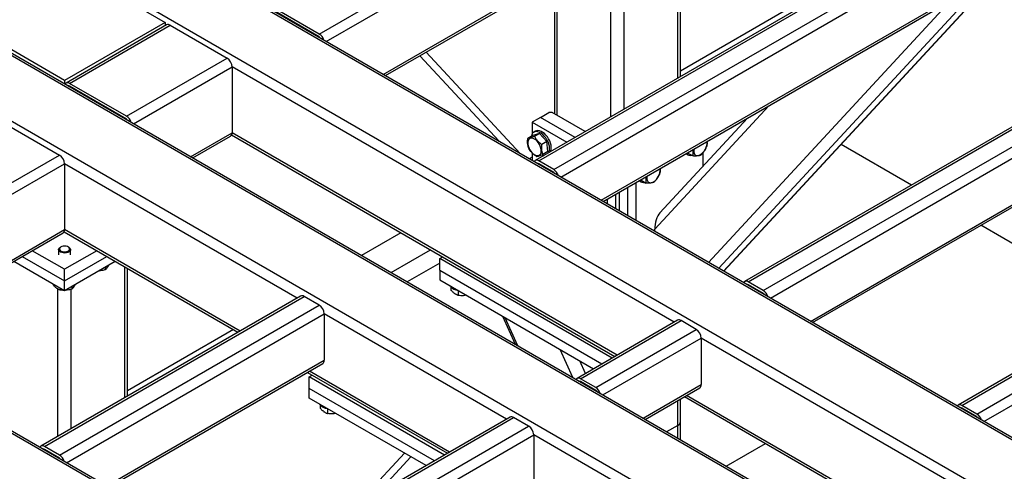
# Model space of a CAD drawing. Header units: millimetres. Extents: x 5 to 589, y 5 to 415.
# Tile 29 of 46: x 272 to 305, y 308 to 323. Entities that reach past the tile are written whole.
import ezdxf

# ---------------------------------------------------------------- set-up
doc = ezdxf.new("R2010")
doc.units = ezdxf.units.MM
doc.layers.add('TRAIT-FORT', color=4, linetype='Continuous', lineweight=25)

msp = doc.modelspace()

# ---------------------------------------------------------------- linework, layer by layer
at = {"layer": 'TRAIT-FORT', "color": 4, "linetype": 'Continuous', "lineweight": 25}
for p, q in [((282.032, 322.549), (299.851, 332.836)), ((282.272, 322.296), (300.021, 332.542)), ((284.196, 321.185), (300.021, 330.321)), ((284.266, 321.145), (299.971, 330.211)), ((307.142, 328.57), (289.323, 318.283)), ((289.443, 318.271), (307.262, 328.558)), ((289.952, 317.977), (307.771, 328.264)), ((290.192, 317.724), (307.941, 327.97)), ((319.65, 300.637), (274.113, 326.925)), ((319.77, 300.649), (274.233, 326.937)), ((294.138, 321.063), (294.138, 326.844)), ((294.232, 321.117), (294.232, 326.898)), ((291.55, 316.94), (307.941, 326.402)), ((291.62, 316.9), (307.891, 326.293)), ((317.727, 299.527), (272.189, 325.815)), ((292.328, 320.018), (292.328, 325.799)), ((272.02, 325.717), (276.828, 322.941)), ((291.875, 319.757), (291.875, 325.537)), ((290.065, 319.803), (290.065, 324.492)), ((295.683, 314.554), (305.023, 324.637)), ((295.691, 314.549), (305.051, 324.653)), ((314.213, 324.488), (296.394, 314.201)), ((296.514, 314.189), (314.333, 324.476)), ((289.971, 324.438), (289.971, 319.857)), ((295.52, 314.648), (304.485, 324.327)), ((297.023, 313.895), (314.842, 324.182)), ((297.263, 313.642), (315.012, 323.888)), ((314.113, 297.383), (268.576, 323.671)), ((273.434, 320.982), (268.625, 323.758)), ((282.032, 322.549), (280.109, 323.66)), ((282.032, 322.451), (280.109, 323.562)), ((298.161, 323.564), (294.232, 321.296)), ((295.176, 314.847), (303.349, 323.671)), ((276.828, 322.941), (273.434, 320.982)), ((276.878, 322.855), (273.484, 320.896)), ((273.603, 320.884), (276.998, 322.843)), ((276.828, 322.941), (276.828, 322.826)), ((276.998, 322.843), (278.921, 321.733)), ((281.42, 322.805), (281.42, 322.788)), ((312.07, 296.261), (266.532, 322.549)), ((304.579, 302.806), (270.827, 322.29)), ((298.621, 312.858), (315.012, 322.32)), ((298.691, 312.817), (314.962, 322.21)), ((288.102, 318.931), (285.429, 321.816)), ((288.813, 318.52), (285.644, 321.94)), ((275.527, 319.773), (278.921, 321.733)), ((275.767, 319.52), (279.091, 321.439)), ((279.091, 321.439), (279.091, 319.218)), ((294.011, 312.826), (279.091, 321.439)), ((273.434, 320.982), (273.434, 320.867)), ((275.527, 319.773), (273.603, 320.884)), ((273.589, 320.777), (273.604, 320.786)), ((275.527, 319.675), (273.603, 320.786)), ((321.425, 320.324), (303.606, 310.037)), ((303.726, 310.026), (321.545, 320.312)), ((289.499, 319.738), (289.782, 319.901)), ((289.895, 319.901), (289.782, 319.901)), ((291.01, 319.257), (289.895, 319.901)), ((293.36, 315.971), (297.208, 320.125)), ((304.235, 309.732), (322.054, 320.018)), ((271.341, 319.578), (273.264, 318.467)), ((275.513, 319.667), (275.527, 319.675)), ((289.499, 319.738), (289.216, 319.574)), ((289.216, 319.574), (290.388, 318.898)), ((289.216, 319.574), (289.216, 319.169)), ((290.671, 319.061), (289.499, 319.738)), ((296.497, 319.715), (293.532, 316.514)), ((304.475, 309.478), (322.224, 319.724)), ((277.69, 318.41), (279.091, 319.218)), ((279.075, 319.146), (292.017, 311.674)), ((292.087, 311.715), (279.091, 319.218)), ((289.465, 319.194), (289.244, 319.128)), ((289.336, 319.27), (289.279, 319.237)), ((289.465, 319.194), (289.295, 319.096)), ((289.465, 319.194), (289.721, 318.921)), ((277.761, 318.369), (279.041, 319.108)), ((289.244, 319.128), (289.074, 319.03)), ((289.721, 318.921), (289.551, 318.824)), ((289.755, 318.584), (289.721, 318.921)), ((302.025, 317.452), (299.65, 318.823)), ((264.496, 313.405), (273.264, 318.467)), ((289.216, 318.543), (289.216, 318.287)), ((289.755, 318.584), (289.585, 318.486)), ((294.417, 318.514), (294.427, 318.508)), ((294.427, 318.508), (294.484, 318.475)), ((294.482, 318.535), (294.48, 318.551)), ((294.482, 318.535), (294.652, 318.437)), ((294.986, 318.54), (294.986, 318.084)), ((264.736, 313.152), (273.434, 318.173)), ((273.434, 318.173), (273.434, 315.952)), ((281.283, 313.642), (273.434, 318.173)), ((289.216, 318.401), (289.118, 318.344)), ((289.428, 318.165), (289.443, 318.173)), ((289.952, 317.977), (289.443, 318.271)), ((289.952, 317.879), (289.443, 318.173)), ((292.724, 317.537), (292.724, 316.262)), ((292.833, 317.6), (292.843, 317.593)), ((292.843, 317.593), (292.9, 317.561)), ((292.898, 317.62), (292.896, 317.636)), ((292.898, 317.62), (293.068, 317.523)), ((302.963, 291.003), (257.425, 317.292)), ((303.083, 291.015), (257.545, 317.303)), ((292.045, 316.654), (292.045, 317.145)), ((292.158, 317.21), (292.158, 316.589)), ((292.441, 317.373), (292.441, 316.426)), ((291.762, 316.818), (291.762, 316.981)), ((266.66, 312.042), (273.434, 315.952)), ((266.73, 312.001), (273.384, 315.842)), ((273.419, 315.88), (279.289, 312.491)), ((279.359, 312.531), (273.434, 315.952)), ((284.791, 315.846), (283.461, 315.078)), ((293.36, 315.895), (293.36, 315.971)), ((309.238, 313.288), (304.372, 316.097)), ((273.434, 314.613), (272.344, 315.242)), ((273.234, 315.276), (273.234, 315.103)), ((273.312, 315.369), (273.292, 315.358)), ((274.523, 315.242), (273.434, 314.613)), ((273.575, 315.358), (273.555, 315.369)), ((273.634, 315.103), (273.634, 315.276)), ((284.461, 314.501), (285.791, 315.269)), ((271.722, 314.883), (273.434, 313.895)), ((272.005, 315.046), (273.434, 314.221)), ((273.434, 314.221), (274.863, 315.046)), ((273.434, 313.895), (275.146, 314.883)), ((286.105, 314.821), (285.006, 314.186)), ((286.105, 314.973), (286.205, 315.03)), ((291.918, 311.617), (286.105, 314.973)), ((286.105, 314.581), (286.105, 314.973)), ((273.434, 314.221), (273.434, 314.613)), ((274.806, 314.687), (274.806, 314.598)), ((275.47, 310.286), (275.47, 314.695)), ((275.564, 310.34), (275.564, 314.641)), ((286.105, 314.581), (286.105, 314.254)), ((286.105, 314.581), (291.578, 311.421)), ((273.434, 313.895), (273.434, 314.221)), ((286.105, 314.254), (291.295, 311.258)), ((297.023, 313.895), (296.514, 314.189)), ((273.045, 314.119), (273.045, 314.092)), ((273.208, 308.98), (273.208, 313.95)), ((273.286, 313.98), (273.286, 313.913)), ((273.66, 309.241), (273.66, 313.941)), ((273.675, 314.034), (273.675, 313.945)), ((286.48, 314.021), (286.48, 313.913)), ((286.721, 313.898), (286.721, 313.734)), ((296.499, 314.083), (296.514, 314.091)), ((297.023, 313.797), (296.514, 314.091)), ((281.403, 313.711), (272.635, 308.65)), ((272.755, 308.638), (281.523, 313.699)), ((282.032, 313.405), (281.523, 313.699)), ((273.264, 308.344), (282.032, 313.405)), ((273.504, 308.09), (282.202, 313.112)), ((282.202, 313.112), (282.202, 311.544)), ((288.354, 309.56), (282.202, 313.112)), ((288.221, 313.033), (288.644, 312.086)), ((288.733, 312.035), (288.309, 312.982)), ((294.131, 312.895), (290.737, 310.935)), ((290.857, 310.924), (294.251, 312.883)), ((294.76, 312.589), (294.251, 312.883)), ((279.134, 312.58), (275.564, 310.519)), ((291.366, 310.63), (294.76, 312.589)), ((291.606, 310.376), (294.93, 312.295)), ((294.93, 312.295), (294.93, 310.727)), ((305.042, 306.458), (294.93, 312.295)), ((290.595, 310.96), (290.171, 311.907)), ((274.862, 307.307), (282.202, 311.544)), ((291.022, 311.1), (290.831, 311.526)), ((274.932, 307.266), (282.152, 311.434)), ((286.43, 308.449), (281.706, 311.177)), ((281.636, 311.136), (286.36, 308.409)), ((281.693, 310.988), (281.792, 311.046)), ((281.693, 310.597), (281.693, 310.988)), ((286.261, 308.351), (281.693, 310.988)), ((290.842, 310.817), (290.857, 310.826)), ((291.366, 310.63), (290.857, 310.924)), ((291.366, 310.532), (290.857, 310.826)), ((281.693, 310.27), (281.693, 310.597)), ((285.921, 308.155), (281.693, 310.597)), ((292.964, 309.592), (294.93, 310.727)), ((293.034, 309.552), (294.88, 310.617)), ((285.638, 307.992), (281.693, 310.27)), ((294.138, 309.351), (294.138, 310.189)), ((294.232, 309.482), (294.232, 310.243)), ((294.364, 310.32), (303.048, 305.306)), ((303.118, 305.347), (294.434, 310.36)), ((282.068, 310.037), (282.068, 309.929)), ((282.309, 309.914), (282.309, 309.75)), ((303.712, 309.919), (303.726, 309.928)), ((304.235, 309.732), (303.726, 310.026)), ((304.235, 309.634), (303.726, 309.928)), ((288.474, 309.629), (279.706, 304.567)), ((279.826, 304.556), (288.594, 309.617)), ((289.103, 309.323), (288.594, 309.617)), ((280.335, 304.262), (289.103, 309.323)), ((294.138, 309.351), (293.76, 309.133)), ((294.138, 308.915), (294.138, 309.351)), ((294.232, 308.861), (294.232, 309.482)), ((280.575, 304.008), (289.273, 309.029)), ((289.273, 309.029), (289.273, 307.462)), ((295.567, 305.396), (289.273, 309.029)), ((272.74, 308.531), (272.755, 308.54)), ((273.264, 308.344), (272.755, 308.638)), ((273.264, 308.246), (272.755, 308.54)), ((295.768, 307.974), (297.098, 308.741)), ((284.907, 308.415), (283.224, 306.599)), ((283.936, 307.009), (285.122, 308.29))]:
    msp.add_line(p, q, dxfattribs=at)
at = {"layer": 'TRAIT-FORT', "color": 4, "linetype": 'Continuous', "lineweight": 25, "flags": 128}
for points in [[(289.212, 319.159), (289.195, 319.108), (289.194, 319.1)], [(289.786, 318.55), (289.796, 318.577), (289.808, 318.633), (289.81, 318.697), (289.802, 318.765), (289.784, 318.836), (289.757, 318.908), (289.722, 318.979), (289.679, 319.045), (289.631, 319.105), (289.579, 319.157), (289.524, 319.2), (289.468, 319.231), (289.413, 319.251), (289.361, 319.258), (289.314, 319.251), (289.272, 319.233), (289.238, 319.202), (289.212, 319.159), (289.212, 319.159)], [(289.842, 318.583), (289.853, 318.61), (289.865, 318.666), (289.866, 318.729), (289.858, 318.798), (289.841, 318.869), (289.814, 318.941), (289.778, 319.011), (289.736, 319.078), (289.688, 319.138), (289.635, 319.19), (289.58, 319.233), (289.525, 319.264), (289.47, 319.284), (289.418, 319.29), (289.37, 319.284), (289.336, 319.27)], [(289.075, 318.84), (289.085, 318.78), (289.106, 318.718), (289.134, 318.658), (289.171, 318.601), (289.212, 318.55), (289.258, 318.508), (289.306, 318.475), (289.353, 318.455), (289.398, 318.447), (289.439, 318.452), (289.474, 318.469), (289.501, 318.499), (289.52, 318.539), (289.529, 318.588), (289.528, 318.643), (289.517, 318.703), (289.497, 318.765), (289.468, 318.826), (289.432, 318.882), (289.39, 318.933), (289.344, 318.976), (289.297, 319.008), (289.25, 319.028), (289.204, 319.036), (289.164, 319.032), (289.129, 319.014), (289.101, 318.985), (289.083, 318.945), (289.074, 318.896), (289.075, 318.84)], [(294.675, 318.578), (294.686, 318.531), (294.706, 318.493), (294.735, 318.465), (294.771, 318.45), (294.813, 318.447), (294.858, 318.458), (294.906, 318.48), (294.953, 318.515), (294.998, 318.559), (295.039, 318.611), (295.074, 318.669), (295.101, 318.73), (295.12, 318.791), (295.129, 318.85), (295.128, 318.905), (295.125, 318.923)], [(294.678, 318.665), (294.674, 318.633), (294.675, 318.578)], [(293.091, 317.664), (293.102, 317.616), (293.122, 317.578), (293.151, 317.551), (293.187, 317.536), (293.229, 317.533), (293.274, 317.543), (293.322, 317.566), (293.369, 317.6), (293.414, 317.644), (293.455, 317.696), (293.49, 317.754), (293.518, 317.815), (293.536, 317.877), (293.545, 317.936), (293.544, 317.991), (293.541, 318.009)], [(293.094, 317.75), (293.09, 317.718), (293.091, 317.664)], [(273.575, 315.358), (273.592, 315.347), (273.619, 315.32), (273.632, 315.29), (273.631, 315.258), (273.615, 315.228), (273.586, 315.202), (273.546, 315.181), (273.497, 315.167), (273.443, 315.161), (273.389, 315.164), (273.338, 315.175), (273.294, 315.194), (273.261, 315.218), (273.24, 315.248), (273.234, 315.279), (273.242, 315.31), (273.265, 315.338), (273.292, 315.358)], [(273.57, 315.36), (273.532, 315.381), (273.486, 315.394), (273.436, 315.398), (273.385, 315.394), (273.339, 315.382), (273.301, 315.362), (273.274, 315.336), (273.262, 315.308), (273.266, 315.278), (273.284, 315.25), (273.315, 315.227), (273.357, 315.21), (273.406, 315.201), (273.457, 315.201), (273.507, 315.209), (273.549, 315.226), (273.582, 315.248), (273.601, 315.276), (273.605, 315.305), (273.595, 315.334), (273.57, 315.36)]]:
    msp.add_lwpolyline(points, dxfattribs=at)
at = {"layer": 'TRAIT-FORT', "color": 4, "linetype": 'Continuous', "lineweight": 25}
for centre, radius, start, end in [((276.927, 322.745), 0.121, 54.3824, 114.3071), ((281.832, 322.237), 0.371, 16.971, 57.3038), ((281.945, 322.31), 0.166, 35.7589, 58.3392), ((278.722, 321.422), 0.369, 2.6055, 57.3945), ((273.537, 320.804), 0.104, 50.2915, 148.5442), ((273.566, 320.731), 0.0663, 55.8385, 98.9469), ((275.326, 319.461), 0.371, 16.971, 57.3038), ((275.44, 319.534), 0.166, 35.7589, 58.3392), ((278.976, 319.203), 0.115, 304.0564, 7.2558), ((273.065, 318.156), 0.369, 2.6055, 57.3945), ((289.646, 318.715), 0.261, 248.424, 264.367), ((294.568, 318.621), 0.167, 215.8768, 285.2453), ((289.377, 318.192), 0.104, 50.2915, 148.5442), ((289.405, 318.118), 0.0663, 55.8385, 98.9469), ((289.751, 317.665), 0.371, 16.971, 57.3038), ((289.865, 317.738), 0.166, 35.7589, 58.3392), ((292.984, 317.707), 0.167, 215.8768, 285.2453), ((273.32, 315.938), 0.115, 304.0564, 7.2558), ((296.448, 314.11), 0.104, 50.2915, 148.5442), ((286.771, 314.295), 0.398, 217.8106, 262.8565), ((296.477, 314.036), 0.0663, 55.8385, 98.9469), ((296.822, 313.583), 0.371, 16.971, 57.3038), ((281.453, 313.601), 0.121, 54.3824, 114.3071), ((296.936, 313.656), 0.166, 35.7589, 58.3392), ((281.833, 313.095), 0.369, 2.6055, 57.3945), ((294.181, 312.785), 0.121, 54.3824, 114.3071), ((294.561, 312.278), 0.369, 2.6055, 57.3945), ((282.088, 311.529), 0.115, 304.0564, 7.2558), ((290.791, 310.844), 0.104, 50.2915, 148.5442), ((290.82, 310.771), 0.0663, 55.8385, 98.9469), ((291.166, 310.317), 0.371, 16.971, 57.3038), ((291.279, 310.391), 0.166, 35.7589, 58.3392), ((294.816, 310.713), 0.115, 304.0564, 7.2558), ((282.367, 310.327), 0.414, 218.7579, 261.9093), ((303.66, 309.946), 0.104, 50.2915, 148.5442), ((303.689, 309.873), 0.0663, 55.8385, 98.9469), ((288.524, 309.519), 0.121, 54.3824, 114.3071), ((304.035, 309.419), 0.371, 16.971, 57.3038), ((304.148, 309.493), 0.166, 35.7589, 58.3392), ((288.905, 309.013), 0.369, 2.6055, 57.3945), ((294.071, 309.498), 0.161, 294.3747, 354.3052), ((272.689, 308.558), 0.104, 50.2915, 148.5442), ((272.718, 308.485), 0.0663, 55.8385, 98.9469), ((273.064, 308.031), 0.371, 16.971, 57.3038), ((273.177, 308.105), 0.166, 35.7589, 58.3392)]:
    msp.add_arc(centre, radius, start, end, dxfattribs=at)
msp.add_ellipse((293.586, 316.102), major_axis=(0.078, 0.474), ratio=0.448105, start_param=0.59581, end_param=1.922853, dxfattribs=at)
for points, knots in [([(289.108, 318.693), (289.105, 318.702), (289.098, 318.72), (289.089, 318.749), (289.081, 318.779), (289.074, 318.814), (289.069, 318.853), (289.066, 318.897), (289.067, 318.944), (289.069, 318.989), (289.073, 319.018), (289.074, 319.03)], [0, 0, 0, 0, 0.095886, 0.19195, 0.28871, 0.385788, 0.511366, 0.637845, 0.766889, 0.896653, 1, 1, 1, 1]), ([(289.295, 319.096), (289.27, 319.087), (289.219, 319.068), (289.156, 319.048), (289.108, 319.036), (289.085, 319.032), (289.074, 319.03)], [0, 0, 0, 0, 0.264605, 0.534948, 0.765343, 1, 1, 1, 1]), ([(289.295, 319.096), (289.311, 319.069), (289.344, 319.014), (289.406, 318.94), (289.476, 318.876), (289.526, 318.841), (289.551, 318.824)], [0, 0, 0, 0, 0.264605, 0.534948, 0.765343, 1, 1, 1, 1]), ([(289.585, 318.486), (289.582, 318.495), (289.575, 318.513), (289.566, 318.542), (289.558, 318.572), (289.551, 318.607), (289.546, 318.646), (289.543, 318.691), (289.544, 318.737), (289.546, 318.782), (289.55, 318.811), (289.551, 318.824)], [0, 0, 0, 0, 0.095886, 0.19195, 0.28871, 0.385788, 0.511366, 0.637845, 0.766889, 0.896653, 1, 1, 1, 1]), ([(295.129, 318.781), (295.13, 318.789), (295.133, 318.805), (295.135, 318.83), (295.137, 318.856), (295.136, 318.886), (295.135, 318.91), (295.132, 318.925), (295.132, 318.927)], [0, 0, 0, 0, 0.1809373, 0.3622104, 0.5447983, 0.7279839, 0.9649512, 1, 1, 1, 1]), ([(289.364, 318.42), (289.336, 318.44), (289.278, 318.481), (289.207, 318.549), (289.15, 318.621), (289.122, 318.668), (289.108, 318.693)], [0, 0, 0, 0, 0.264605, 0.534948, 0.765343, 1, 1, 1, 1]), ([(289.364, 318.42), (289.377, 318.422), (289.403, 318.427), (289.456, 318.441), (289.518, 318.461), (289.563, 318.477), (289.585, 318.486)], [0, 0, 0, 0, 0.264605, 0.534948, 0.765343, 1, 1, 1, 1]), ([(294.652, 318.437), (294.653, 318.445), (294.656, 318.461), (294.658, 318.486), (294.659, 318.512), (294.659, 318.542), (294.656, 318.577), (294.651, 318.612), (294.645, 318.635), (294.643, 318.645)], [0, 0, 0, 0, 0.132063, 0.264371, 0.397639, 0.531343, 0.704302, 0.878501, 1, 1, 1, 1]), ([(294.907, 318.46), (294.933, 318.484), (294.984, 318.533), (295.046, 318.614), (295.095, 318.698), (295.117, 318.753), (295.129, 318.781)], [0, 0, 0, 0, 0.264605, 0.534948, 0.765343, 1, 1, 1, 1]), ([(294.907, 318.46), (294.891, 318.454), (294.859, 318.443), (294.797, 318.434), (294.727, 318.433), (294.677, 318.435), (294.652, 318.437)], [0, 0, 0, 0, 0.264605, 0.534948, 0.765343, 1, 1, 1, 1]), ([(293.324, 317.545), (293.349, 317.57), (293.4, 317.619), (293.462, 317.7), (293.511, 317.783), (293.533, 317.839), (293.545, 317.867)], [0, 0, 0, 0, 0.264605, 0.534948, 0.765343, 1, 1, 1, 1]), ([(293.545, 317.867), (293.546, 317.874), (293.549, 317.89), (293.551, 317.915), (293.553, 317.942), (293.552, 317.972), (293.551, 317.996), (293.548, 318.011), (293.548, 318.013)], [0, 0, 0, 0, 0.1809373, 0.3622104, 0.5447983, 0.7279839, 0.9649512, 1, 1, 1, 1]), ([(293.068, 317.523), (293.069, 317.53), (293.072, 317.546), (293.074, 317.571), (293.076, 317.598), (293.075, 317.628), (293.072, 317.663), (293.067, 317.698), (293.061, 317.721), (293.059, 317.73)], [0, 0, 0, 0, 0.132063, 0.264371, 0.397639, 0.531343, 0.704302, 0.878501, 1, 1, 1, 1]), ([(293.324, 317.545), (293.308, 317.54), (293.275, 317.529), (293.213, 317.52), (293.143, 317.518), (293.093, 317.521), (293.068, 317.523)], [0, 0, 0, 0, 0.264605, 0.534948, 0.765343, 1, 1, 1, 1]), ([(274.806, 314.598), (274.773, 314.588), (274.704, 314.569), (274.627, 314.556), (274.586, 314.556), (274.58, 314.556)], [0, 0, 0, 0, 0.455303, 0.920479, 1, 1, 1, 1]), ([(274.806, 314.598), (274.819, 314.609), (274.845, 314.631), (274.883, 314.681), (274.911, 314.725), (274.925, 314.752), (274.928, 314.757)], [0, 0, 0, 0, 0.322566, 0.652127, 0.93299, 1, 1, 1, 1]), ([(273.286, 313.913), (273.279, 313.916), (273.263, 313.922), (273.24, 313.932), (273.217, 313.944), (273.191, 313.96), (273.163, 313.98), (273.132, 314.005), (273.1, 314.034), (273.071, 314.063), (273.053, 314.083), (273.045, 314.092)], [0, 0, 0, 0, 0.095886, 0.19195, 0.28871, 0.385788, 0.511366, 0.637845, 0.766889, 0.896653, 1, 1, 1, 1]), ([(273.419, 313.903), (273.405, 313.903), (273.36, 313.902), (273.316, 313.909), (273.286, 313.913)], [0, 0, 0, 0, 0.316399, 1, 1, 1, 1]), ([(273.675, 313.945), (273.641, 313.935), (273.573, 313.915), (273.496, 313.903), (273.455, 313.903), (273.449, 313.903)], [0, 0, 0, 0, 0.455303, 0.920479, 1, 1, 1, 1]), ([(273.675, 313.945), (273.688, 313.956), (273.714, 313.978), (273.752, 314.028), (273.78, 314.072), (273.794, 314.099), (273.796, 314.104)], [0, 0, 0, 0, 0.322566, 0.652127, 0.93299, 1, 1, 1, 1]), ([(286.721, 313.734), (286.714, 313.737), (286.699, 313.742), (286.675, 313.753), (286.652, 313.765), (286.626, 313.78), (286.598, 313.8), (286.567, 313.825), (286.535, 313.854), (286.506, 313.883), (286.488, 313.904), (286.48, 313.913)], [0, 0, 0, 0, 0.095886, 0.19195, 0.28871, 0.385788, 0.511366, 0.637845, 0.766889, 0.896653, 1, 1, 1, 1]), ([(287.001, 313.737), (286.968, 313.732), (286.905, 313.721), (286.81, 313.722), (286.751, 313.73), (286.721, 313.734)], [0, 0, 0, 0, 0.350796, 0.672423, 1, 1, 1, 1]), ([(282.068, 309.929), (282.075, 309.92), (282.09, 309.903), (282.113, 309.88), (282.137, 309.857), (282.163, 309.834), (282.191, 309.812), (282.222, 309.791), (282.253, 309.773), (282.282, 309.76), (282.301, 309.753), (282.309, 309.75)], [0, 0, 0, 0, 0.0958859, 0.1919498, 0.2887104, 0.3857877, 0.5113662, 0.6378452, 0.7668888, 0.8966532, 1, 1, 1, 1]), ([(282.588, 309.753), (282.555, 309.747), (282.492, 309.737), (282.398, 309.738), (282.339, 309.746), (282.309, 309.75)], [0, 0, 0, 0, 0.3507955, 0.6724233, 1, 1, 1, 1])]:
    msp.add_open_spline(points, degree=3, knots=knots, dxfattribs=at)

doc.saveas('drawing.dxf')
